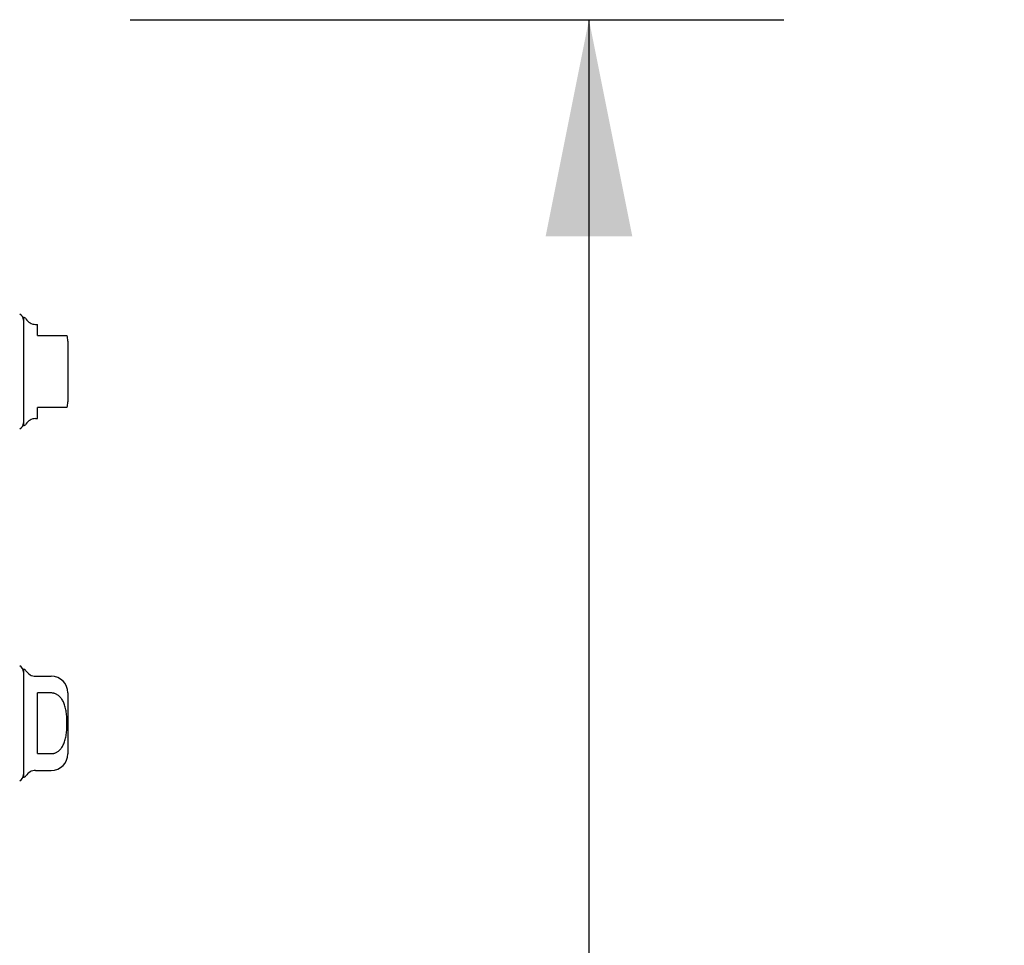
# Model space of a CAD drawing. Header units: inches. Extents: x 0 to 262, y 0 to 169.
# Tile 126 of 256: x 28.62 to 35.62, y 114.4 to 120.98. Entities that reach past the tile are written whole.
import ezdxf

# ---------------------------------------------------------------- set-up
doc = ezdxf.new("R2010")
doc.units = ezdxf.units.IN
doc.header["$LTSCALE"] = 14.384615
doc.header["$MEASUREMENT"] = 0
doc.layers.get('0').update_dxf_attribs({"linetype": 'CONTINUOUS'})
doc.layers.add('DIMENSIONS', color=7, linetype='CONTINUOUS')
doc.layers.add('LEFTHAND_DOOR_ASSEMBLY', color=7, linetype='CONTINUOUS')
doc.styles.get("Standard").update_dxf_attribs({"font": 'arial.ttf'})
doc.dimstyles.new('DIMSTYLE_1', dxfattribs={"dimtxt": 1.153846, "dimasz": 1.538462, "dimexe": 0.09, "dimexo": 0.07, "dimgap": 0.0375, "dimtad": 0, "dimtih": 1, "dimtoh": 1, "dimzin": 4, "dimdsep": 46, "dimtxsty": 'Standard', "dimblk": '_FILLED', "dimblk1": '_FILLED', "dimblk2": '_FILLED', "dimcen": 0.09, "dimadec": 3, "dimazin": 1, "dimtfac": 1, "dimtdec": 3, "dimtofl": 0, "dimtmove": 0, "dimatfit": 3, "dimldrblk": '_FILLED', "dimfxl": 0, "dimtolj": 1, "dimtzin": 4, "dimarcsym": 0})

# ---------------------------------------------------------------- blocks, each defined once
blk = doc.blocks.new('_FILLED')
at = {"color": 0, "linetype": 'ByBlock'}
blk.add_solid([(0, 0), (-1, 0.2), (-1, -0.2)], dxfattribs=at)
blk = doc.blocks.new('*D8')
at = {"layer": 'DIMENSIONS', "color": 2, "linetype": 'Continuous'}
for p, q in [((29.4092, 120.9755), (34.0546, 120.9755)), ((32.67, 120.9755), (32.67, 87.0235)), ((32.67, 49.4755), (32.67, 82.9851)), ((29.4092, 49.4755), (34.0546, 49.4755))]:
    blk.add_line(p, q, dxfattribs=at)
at = {"layer": 'DIMENSIONS', "color": 2, "linetype": 'Continuous', "xscale": 1.5384615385, "yscale": 1.5384615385, "zscale": 1.5384615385}
for p, rotation in [((32.67, 120.9755), 90), ((32.67, 49.4755), 270)]:
    blk.add_blockref('_FILLED', p, dxfattribs=dict(at, rotation=rotation))
at = {"layer": 'DIMENSIONS', "color": 2, "linetype": 'Continuous', "insert": (32.67, 86.4466), "char_height": 1.15385, "width": 5.902202, "attachment_point": 2, "line_spacing_factor": 0.9}
blk.add_mtext('71.50\\PDOORS', dxfattribs=at)

msp = doc.modelspace()

# ---------------------------------------------------------------- linework, layer by layer
at = {"layer": 'LEFTHAND_DOOR_ASSEMBLY', "color": 7, "linetype": 'Continuous'}
for p, q in [((28.6523, 118.8594), (28.6523, 118.0917)), ((28.7376, 118.8102), (28.7507, 118.8102)), ((28.7507, 118.7314), (28.7507, 118.8102)), ((28.7507, 118.7314), (28.9605, 118.7314)), ((28.9673, 118.6921), (28.9673, 118.259)), ((28.7507, 118.1409), (28.7507, 118.2196)), ((28.9605, 118.2196), (28.7507, 118.2196)), ((28.7376, 118.1409), (28.7507, 118.1409)), ((28.6523, 116.3594), (28.6523, 115.5917)), ((28.7376, 116.3102), (28.8492, 116.3102)), ((28.7507, 115.7599), (28.7507, 116.1912)), ((28.8492, 116.1912), (28.7507, 116.1912)), ((28.9673, 116.1921), (28.9673, 115.759)), ((28.7507, 115.7599), (28.8492, 115.7599)), ((28.7376, 115.6409), (28.8492, 115.6409))]:
    msp.add_line(p, q, dxfattribs=at)
msp.add_lwpolyline([(28.8492, 115.7599), (28.8535, 115.76), (28.8579, 115.7604), (28.8622, 115.761), (28.8665, 115.7619), (28.8708, 115.763), (28.8751, 115.7644), (28.8794, 115.7661), (28.8837, 115.768), (28.888, 115.7702), (28.8922, 115.7727), (28.8964, 115.7755), (28.9005, 115.7786), (28.9046, 115.782), (28.9086, 115.7858), (28.9126, 115.7899), (28.9166, 115.7944), (28.9205, 115.7993), (28.9242, 115.8047), (28.9279, 115.8104), (28.9315, 115.8166), (28.9348, 115.8232), (28.938, 115.8302), (28.941, 115.8375), (28.9438, 115.8451), (28.9463, 115.853), (28.9486, 115.8611), (28.9506, 115.8695), (28.9525, 115.8782), (28.9541, 115.8871), (28.9555, 115.8962), (28.9567, 115.9056), (28.9578, 115.9151), (28.9586, 115.9249), (28.9593, 115.9348), (28.9599, 115.9448), (28.9602, 115.9549), (28.9605, 115.9651), (28.9605, 115.9754), (28.9605, 115.9856), (28.9602, 115.9958), (28.9599, 116.0059), (28.9594, 116.0159), (28.9587, 116.0258), (28.9578, 116.0355), (28.9568, 116.0451), (28.9556, 116.0545), (28.9542, 116.0636), (28.9525, 116.0725), (28.9507, 116.0812), (28.9487, 116.0896), (28.9464, 116.0978), (28.9439, 116.1057), (28.9411, 116.1134), (28.9381, 116.1208), (28.9349, 116.1278), (28.9315, 116.1344), (28.928, 116.1406), (28.9243, 116.1464), (28.9205, 116.1517), (28.9166, 116.1566), (28.9127, 116.1611), (28.9087, 116.1653), (28.9046, 116.169), (28.9005, 116.1724), (28.8964, 116.1756), (28.8922, 116.1784), (28.888, 116.1809), (28.8837, 116.1831), (28.8794, 116.185), (28.8751, 116.1867), (28.8708, 116.188), (28.8665, 116.1892), (28.8622, 116.19), (28.8579, 116.1907), (28.8535, 116.191), (28.8492, 116.1912)], dxfattribs=at)
for centre, radius, start, end in [((28.6031, 118.8397), 0.0492, 0, 63.88511), ((28.6524, 118.8397), 0.0197, 30, 90.11459), ((28.7376, 118.8889), 0.0787, 210, 270), ((28.8492, 118.6921), 0.1181, 0, 19.4747), ((28.8492, 118.259), 0.1181, 340.52145, 360), ((28.6031, 118.1114), 0.0492, 296.11489, 360), ((28.6524, 118.1114), 0.0197, 269.88541, 330), ((28.7376, 118.0622), 0.0787, 90, 150), ((28.6031, 116.3397), 0.0492, 0, 63.88511), ((28.6524, 116.3397), 0.0197, 30, 90.11459), ((28.7376, 116.3889), 0.0787, 210, 270), ((28.8492, 116.1921), 0.1181, 0, 90), ((28.8492, 115.759), 0.1181, 270, 360), ((28.6031, 115.6114), 0.0492, 296.11489, 360), ((28.6524, 115.6114), 0.0197, 269.88541, 330), ((28.7376, 115.5622), 0.0787, 90, 150)]:
    msp.add_arc(centre, radius, start, end, dxfattribs=at)

# ---------------------------------------------------------------- dimensions: what is measured, and where the dimension line sits
at = {"layer": 'DIMENSIONS', "color": 2, "linetype": 'Continuous'}
dim = msp.add_linear_dim(base=(32.67, 49.4755), p1=(29.3392, 120.9755), p2=(29.3392, 49.4755), angle=270, text='<>\\PDOORS', dimstyle='DIMSTYLE_1', dxfattribs=at)
dim.commit()
dim.dimension.update_dxf_attribs({"geometry": '*D8', "text_midpoint": (32.67, 85.0043), "dimtype": 160})

doc.saveas('drawing.dxf')
